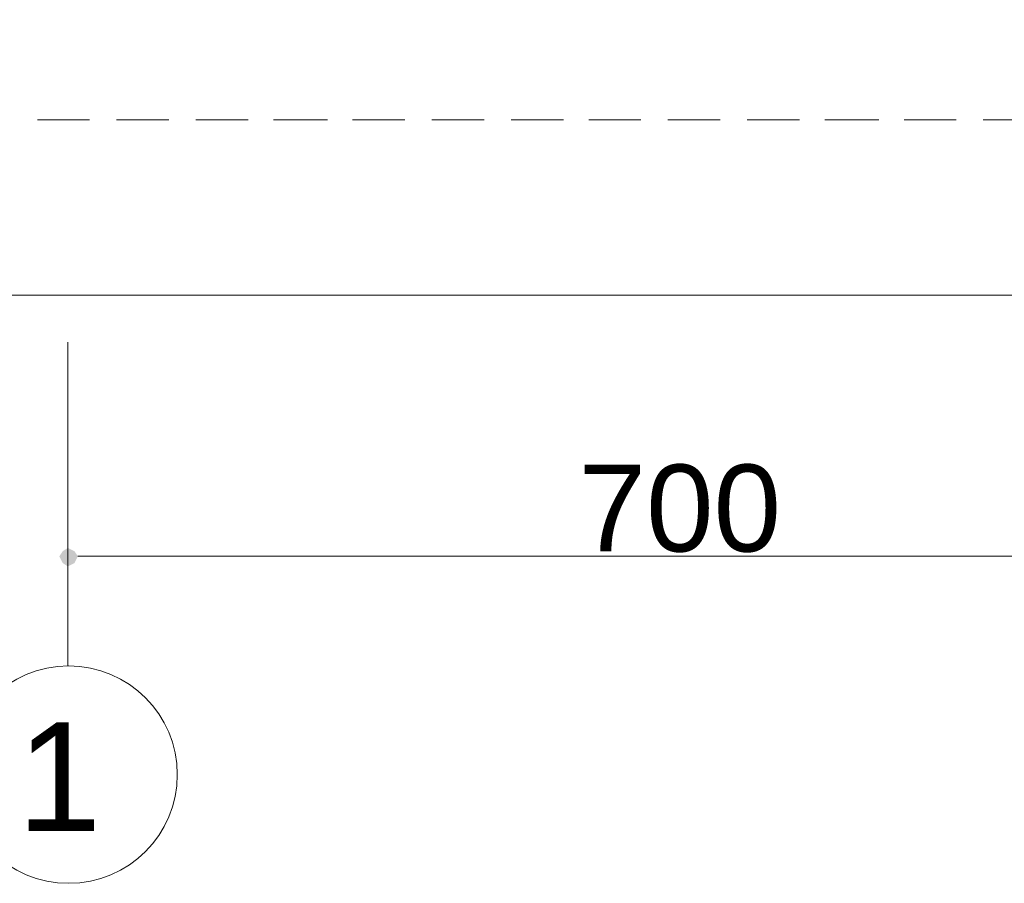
# Model space of a CAD drawing. Header units: metres. Extents: x -35.1 to 33.7, y -25.5 to 18.2.
# Tile 4 of 36: x -19 to -13.4, y -24.3 to -19.4. Entities that reach past the tile are written whole.
import ezdxf

# ---------------------------------------------------------------- set-up
doc = ezdxf.new("R2010")
doc.units = ezdxf.units.M
doc.header["$MEASUREMENT"] = 0
for name, color, linetype in [('PDF_ax', 7, 'Continuous'), ('PDF_dim', 7, 'Continuous'), ('PDF_furn', 7, 'Continuous'), ('PDF_khatchin', 7, 'Continuous'), ('PDF_Text', 7, 'Continuous'), ('PDF_W', 7, 'Continuous')]:
    doc.layers.add(name, color=color, linetype=linetype)
doc.styles.add('PDF Arial', font='arial.ttf')

msp = doc.modelspace()

# ---------------------------------------------------------------- hatches: boundary and pattern name
at = {"layer": 'PDF_W', "transparency": 33554559}
msp.add_hatch(color=256, dxfattribs=at).paths.add_polyline_path([(-18.8023, -22.4627), (-18.783, -22.5012), (-18.7541, -22.5205), (-18.7156, -22.5012), (-18.6963, -22.4627), (-18.7156, -22.4338), (-18.7541, -22.4146), (-18.783, -22.4338)])

# ---------------------------------------------------------------- linework, layer by layer
at = {"layer": 'PDF_ax', "lineweight": 9}
msp.add_lwpolyline([(-18.7541, -21.2396), (-18.7541, -23.0888)], dxfattribs=at)
msp.add_circle((-18.7493, -23.71), 0.6212, dxfattribs=at)
at = {"layer": 'PDF_dim', "lineweight": 20}
for points in [[(-18.7541, -21.307), (-18.7541, -22.5301)], [(-11.8486, -22.4627), (-18.6482, -22.4627)]]:
    msp.add_lwpolyline(points, dxfattribs=at)
at = {"layer": 'PDF_furn', "lineweight": 9}
msp.add_lwpolyline([(-22.0962, 12.4215), (-22.0962, 13.8276), (28.747, 13.8276), (28.747, -9.9711), (20.8494, -9.9711), (20.8494, -20.9699), (-22.0962, -20.9699), (-22.0962, -7.8811)], dxfattribs=at)
at = {"layer": 'PDF_khatchin', "lineweight": 18}
for points in [[(-18.9275, -19.9682), (-18.6289, -19.9682)], [(-18.4748, -19.9682), (-18.1763, -19.9682)], [(-18.0222, -19.9682), (-17.7236, -19.9682)], [(-17.5791, -19.9682), (-17.2709, -19.9682)], [(-17.1265, -19.9682), (-16.8279, -19.9682)], [(-16.6738, -19.9682), (-16.3752, -19.9682)], [(-16.2211, -19.9682), (-15.9226, -19.9682)], [(-15.7781, -19.9682), (-15.4795, -19.9682)], [(-15.3254, -19.9682), (-15.0269, -19.9682)], [(-14.8728, -19.9682), (-14.5742, -19.9682)], [(-14.4297, -19.9682), (-14.1215, -19.9682)], [(-13.977, -19.9682), (-13.6785, -19.9682)], [(-13.5244, -19.9682), (-13.2258, -19.9682)]]:
    msp.add_lwpolyline(points, dxfattribs=at)
at = {"layer": 'PDF_W', "lineweight": 9}
msp.add_lwpolyline([(-18.6963, -22.4627), (-18.6482, -22.4627)], dxfattribs=at)

# ---------------------------------------------------------------- texts
at = {"layer": 'PDF_Text', "attachment_point": 7, "style": 'PDF Arial'}
for s, insert, char_height in [('700', (-15.8359, -22.4422), 0.49638), ('1', (-19.0431, -24.0326), 0.6205)]:
    msp.add_mtext(s, dxfattribs=dict(at, insert=insert, char_height=char_height))

doc.saveas('drawing.dxf')
